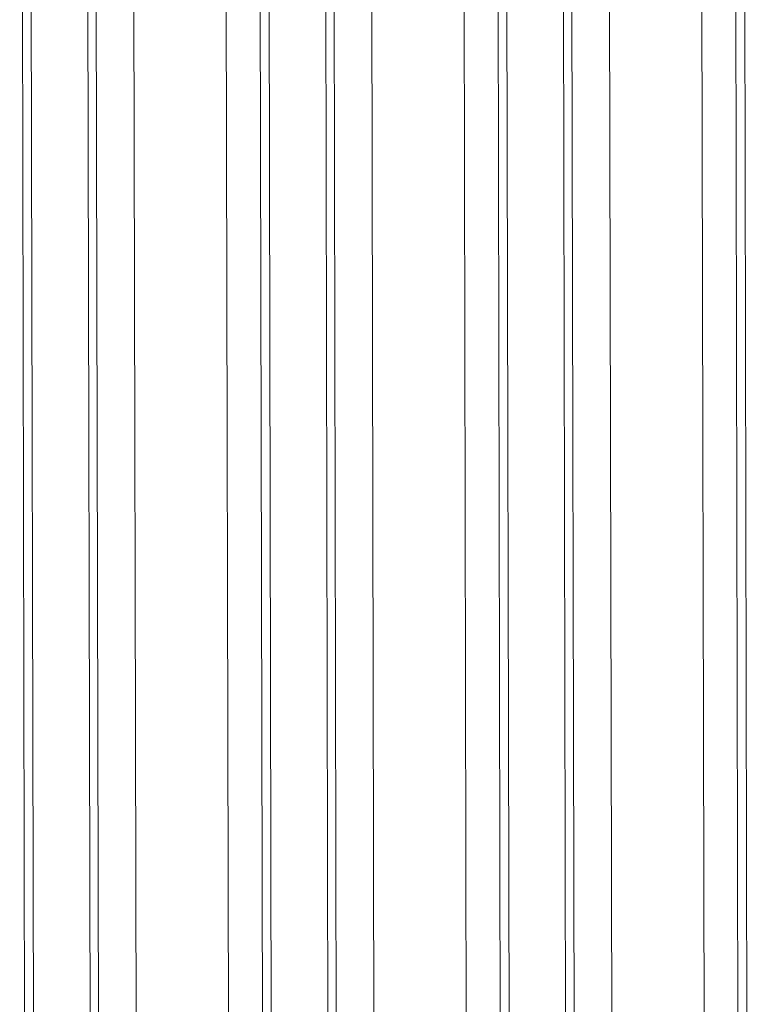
# Model space of a CAD drawing. Extents: x 1 to 669, y 0 to 417.
# Tile 224 of 256: x 322.262 to 322.983, y 283.042 to 284.009. Entities that reach past the tile are written whole.
import ezdxf

# ---------------------------------------------------------------- set-up
doc = ezdxf.new("R2010")
doc.units = 0
doc.header["$LTSCALE"] = 12
doc.header["$MEASUREMENT"] = 0
doc.layers.get('0').update_dxf_attribs({"linetype": 'CONTINUOUS'})
doc.layers.add('X', color=1, linetype='CONTINUOUS')

# ---------------------------------------------------------------- blocks, each defined once
blk = doc.blocks.new('GASTRAIN RIGHT')
at = {"layer": 'X', "lineweight": 0}
for p, q in [((300.85974, 302.17171), (300.87092, 296.83011)), ((301.09331, 302.1722), (301.10449, 296.8306)), ((301.32688, 302.17269), (301.33805, 296.83109)), ((301.56045, 302.17318), (301.57162, 296.83158)), ((300.85107, 302.16459), (300.86115, 297.3498)), ((300.9265, 296.83023), (300.91533, 302.1681)), ((300.93383, 297.27102), (300.92359, 302.16474)), ((300.96064, 302.16482), (300.97072, 297.35052)), ((301.05129, 302.16501), (301.06137, 297.35022)), ((301.08464, 302.16508), (301.09471, 297.35029)), ((301.16006, 296.83072), (301.1489, 302.16859)), ((301.1674, 297.2715), (301.15716, 302.16523)), ((301.19421, 302.16531), (301.20428, 297.35101)), ((301.28486, 302.1655), (301.29493, 297.35071)), ((301.31821, 302.16557), (301.32828, 297.35078)), ((301.39363, 296.83121), (301.38246, 302.16907)), ((301.40097, 297.27199), (301.39073, 302.16572)), ((301.42778, 302.1658), (301.43785, 297.35149)), ((301.51843, 302.16599), (301.5285, 297.3512)), ((301.55177, 302.16606), (301.56185, 297.35127))]:
    blk.add_line(p, q, dxfattribs=at)

msp = doc.modelspace()

# ---------------------------------------------------------------- block references
msp.add_blockref('GASTRAIN RIGHT', (21.41103, -16.84587))

doc.saveas('drawing.dxf')
